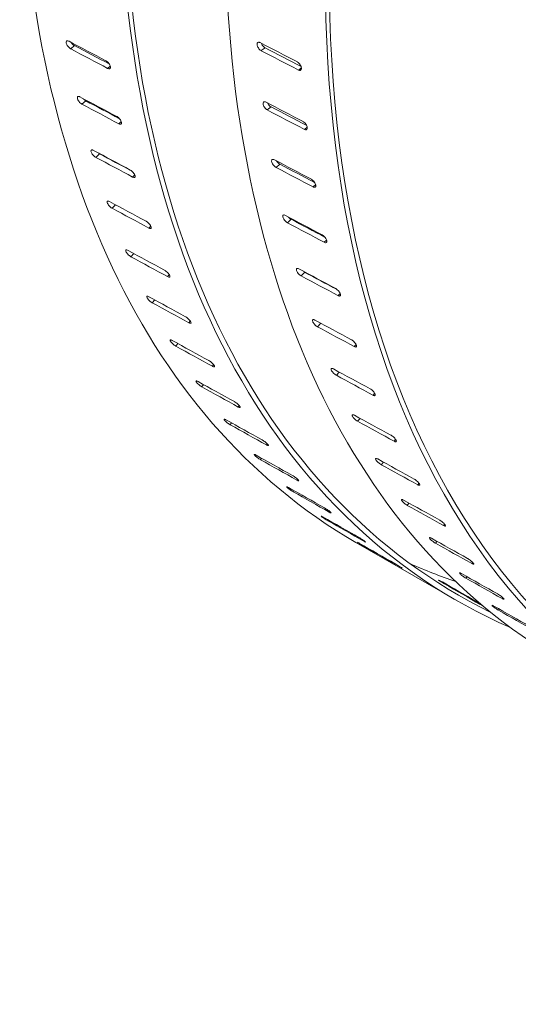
# Model space of a CAD drawing. Header units: millimetres. Extents: x 5 to 345, y 5 to 265.
# Tile 3 of 17: x 236 to 255, y 142 to 179. Entities that reach past the tile are written whole.
import ezdxf

# ---------------------------------------------------------------- set-up
doc = ezdxf.new("R2010")
doc.units = ezdxf.units.MM
doc.header["$LTSCALE"] = 1.25
doc.layers.add('Visible (ANSI)', color=7, linetype='Continuous', lineweight=9)
doc.layers.add('Visible Narrow (ANSI)', color=7, linetype='Continuous', lineweight=9)

msp = doc.modelspace()

# ---------------------------------------------------------------- linework, layer by layer
at = {"layer": 'Visible (ANSI)'}
msp.add_line((252.574, 157.202), (248.782, 159.391), dxfattribs=at)
for centre, major_axis, ratio, start_param, end_param in [((291.054, 205.909), (-30.711, -53.193), 0.57735, 5.497787, 8.63938), ((291.054, 205.909), (-30.606, -53.012), 0.57735, 5.497787, 8.63938), ((279.493, 212.584), (-30.711, -53.193), 0.57735, 5.497787, 6.283185), ((283.285, 210.395), (-30.711, -53.193), 0.57735, 5.497787, 6.347987), ((283.285, 210.395), (-30.606, -53.012), 0.57735, 5.497787, 6.321786), ((287.262, 208.098), (-30.711, -53.193), 0.57735, 5.497787, 6.283185), ((237.065, 237.079), (-816.79, 432.872), 0.055717, 1.60137, 1.603082), ((242.196, 234.117), (-814.004, 431.395), 0.055717, 1.595327, 1.596943), ((244.835, 232.594), (-820.954, 429.616), 0.051766, 1.598275, 1.599987), ((242.196, 234.117), (-816.79, 432.872), 0.055717, 1.595168, 1.59688), ((249.965, 229.631), (-820.954, 429.616), 0.051766, 1.592073, 1.593785), ((249.965, 229.631), (-818.153, 428.15), 0.051766, 1.592232, 1.593898), ((237.065, 237.079), (-814.733, 434.665), 0.057495, 1.603026, 1.604738), ((242.196, 234.117), (-814.733, 434.665), 0.057495, 1.596824, 1.598536), ((242.196, 234.117), (-811.953, 433.182), 0.057495, 1.596984, 1.598557), ((244.835, 232.594), (-818.865, 431.187), 0.053805, 1.599785, 1.601497), ((249.965, 229.631), (-818.865, 431.187), 0.053805, 1.593582, 1.595294), ((249.965, 229.631), (-816.072, 429.716), 0.053805, 1.593742, 1.595387), ((237.065, 237.079), (-812.699, 436.562), 0.059133, 1.604749, 1.606461), ((242.196, 234.117), (-809.926, 435.073), 0.059133, 1.598706, 1.600207), ((242.196, 234.117), (-812.699, 436.562), 0.059133, 1.598546, 1.600258), ((244.835, 232.594), (-816.79, 432.872), 0.055717, 1.60137, 1.603082), ((249.965, 229.631), (-814.004, 431.395), 0.055717, 1.595327, 1.596943), ((249.965, 229.631), (-816.79, 432.872), 0.055717, 1.595168, 1.59688), ((237.065, 237.079), (-810.692, 438.56), 0.060627, 1.606533, 1.608245), ((242.196, 234.117), (-810.692, 438.56), 0.060627, 1.600331, 1.602043), ((244.835, 232.594), (-814.733, 434.665), 0.057495, 1.603026, 1.604738), ((249.965, 229.631), (-814.733, 434.665), 0.057495, 1.596824, 1.598536), ((249.965, 229.631), (-811.953, 433.182), 0.057495, 1.596984, 1.598557), ((237.065, 237.079), (-808.719, 440.652), 0.061971, 1.608373, 1.610086), ((242.196, 234.117), (-808.719, 440.652), 0.061971, 1.602171, 1.603883), ((244.835, 232.594), (-812.699, 436.562), 0.059133, 1.604749, 1.606461), ((249.965, 229.631), (-809.926, 435.073), 0.059133, 1.598706, 1.600207), ((249.965, 229.631), (-812.699, 436.562), 0.059133, 1.598546, 1.600258), ((237.065, 237.079), (-806.784, 442.835), 0.063159, 1.610264, 1.611977), ((242.196, 234.117), (-806.784, 442.835), 0.063159, 1.604062, 1.605774), ((244.835, 232.594), (-810.692, 438.56), 0.060627, 1.606533, 1.608245), ((249.965, 229.631), (-810.692, 438.56), 0.060627, 1.600331, 1.602043), ((237.065, 237.079), (-804.891, 445.101), 0.06419, 1.6122, 1.613912), ((242.196, 234.117), (-804.891, 445.101), 0.06419, 1.605998, 1.60771), ((244.835, 232.594), (-808.719, 440.652), 0.061971, 1.608373, 1.610086), ((237.065, 237.079), (-803.046, 447.447), 0.065058, 1.614174, 1.615886), ((249.965, 229.631), (-808.719, 440.652), 0.061971, 1.602171, 1.603883), ((242.196, 234.117), (-803.046, 447.447), 0.065058, 1.607972, 1.609683), ((237.065, 237.079), (-801.254, 449.864), 0.06576, 1.616179, 1.617892), ((244.835, 232.594), (-806.784, 442.835), 0.063159, 1.610264, 1.611977), ((249.965, 229.631), (-806.784, 442.835), 0.063159, 1.604062, 1.605774), ((242.196, 234.117), (-801.254, 449.864), 0.06576, 1.609977, 1.611689), ((237.065, 237.079), (-799.518, 452.348), 0.066295, 1.618211, 1.619923), ((242.196, 234.117), (-799.518, 452.348), 0.066295, 1.612008, 1.61372), ((244.835, 232.594), (-804.891, 445.101), 0.06419, 1.6122, 1.613912), ((249.965, 229.631), (-804.891, 445.101), 0.06419, 1.605998, 1.60771), ((237.065, 237.079), (-797.844, 454.891), 0.06666, 1.62026, 1.621973), ((242.196, 234.117), (-797.844, 454.891), 0.06666, 1.614058, 1.61577), ((244.835, 232.594), (-803.046, 447.447), 0.065058, 1.614174, 1.615886), ((249.965, 229.631), (-803.046, 447.447), 0.065058, 1.607972, 1.609683), ((237.065, 237.079), (-796.236, 457.488), 0.066854, 1.622321, 1.624033), ((242.196, 234.117), (-796.236, 457.488), 0.066854, 1.616119, 1.617831), ((244.835, 232.594), (-801.254, 449.864), 0.06576, 1.616179, 1.617892), ((237.065, 237.079), (-794.698, 460.13), 0.066876, 1.624386, 1.626099), ((242.196, 234.117), (-794.698, 460.13), 0.066876, 1.618184, 1.619896), ((249.965, 229.631), (-801.254, 449.864), 0.06576, 1.609977, 1.611689), ((279.493, 212.584), (-30.606, -53.012), 0.57735, 0.061986, 0.113661), ((244.835, 232.594), (-799.518, 452.348), 0.066295, 1.618211, 1.619923), ((249.965, 229.631), (-799.518, 452.348), 0.066295, 1.612008, 1.61372), ((237.065, 237.079), (-789.146, 463.939), 0.066405, 1.628683, 1.630402), ((242.196, 234.117), (-789.146, 463.939), 0.066405, 1.62246, 1.624135), ((244.835, 232.594), (-797.844, 454.891), 0.06666, 1.62026, 1.621973), ((249.965, 229.631), (-797.844, 454.891), 0.06666, 1.614058, 1.61577)]:
    msp.add_ellipse(centre, major_axis=major_axis, ratio=ratio, start_param=start_param, end_param=end_param, dxfattribs=at)
for points, knots in [([(237.989, 178.073), (237.987, 178.074), (237.985, 178.076), (237.965, 178.087), (237.947, 178.101), (237.911, 178.134), (237.894, 178.153), (237.866, 178.192), (237.852, 178.214), (237.833, 178.256), (237.826, 178.276), (237.82, 178.311), (237.82, 178.328), (237.828, 178.354), (237.836, 178.364), (237.855, 178.375), (237.869, 178.377), (237.897, 178.372), (237.912, 178.367), (237.927, 178.359)], [-0.1558259, -0.1558259, -0.1558259, -0.1558259, -0.1531803, -0.1531803, -0.134046, -0.134046, -0.1149116, -0.1149116, -0.0957522, -0.0957522, -0.0765927, -0.0765927, -0.0574309, -0.0574309, -0.0382691, -0.0382691, -0.0191346, -0.0191346, -0.0026456, -0.0026456, -0.0026456, -0.0026456]), ([(238.01, 178.315), (238.015, 178.308), (238.019, 178.302), (238.038, 178.276), (238.055, 178.256), (238.091, 178.223), (238.11, 178.209), (238.129, 178.198), (238.131, 178.197), (238.134, 178.196)], [0.10852468, 0.10852468, 0.10852468, 0.10852468, 0.11491229, 0.11491229, 0.13404663, 0.13404663, 0.15318096, 0.15318096, 0.15582654, 0.15582654, 0.15582654, 0.15582654]), ([(245.196, 178.004), (245.194, 178.005), (245.192, 178.006), (245.172, 178.017), (245.154, 178.031), (245.12, 178.066), (245.104, 178.086), (245.078, 178.126), (245.066, 178.149), (245.049, 178.193), (245.044, 178.215), (245.041, 178.252), (245.043, 178.27), (245.054, 178.299), (245.063, 178.31), (245.085, 178.322), (245.1, 178.325), (245.129, 178.321), (245.145, 178.316), (245.159, 178.308)], [-0.1558259, -0.1558259, -0.1558259, -0.1558259, -0.1531803, -0.1531803, -0.134046, -0.134046, -0.1149116, -0.1149116, -0.0957522, -0.0957522, -0.0765927, -0.0765927, -0.0574309, -0.0574309, -0.0382691, -0.0382691, -0.0191346, -0.0191346, -0.0026456, -0.0026456, -0.0026456, -0.0026456]), ([(245.202, 178.286), (245.203, 178.284), (245.204, 178.281), (245.213, 178.257), (245.225, 178.234), (245.251, 178.194), (245.267, 178.174), (245.301, 178.139), (245.319, 178.125), (245.339, 178.114), (245.341, 178.113), (245.343, 178.111)], [0.09363432, 0.09363432, 0.09363432, 0.09363432, 0.09575266, 0.09575266, 0.11491229, 0.11491229, 0.13404663, 0.13404663, 0.15318096, 0.15318096, 0.15582654, 0.15582654, 0.15582654, 0.15582654]), ([(239.326, 177.621), (239.328, 177.62), (239.331, 177.618), (239.333, 177.617), (239.35, 177.607), (239.369, 177.593), (239.404, 177.56), (239.421, 177.54), (239.449, 177.502), (239.462, 177.48), (239.482, 177.438), (239.489, 177.417), (239.495, 177.382), (239.494, 177.365), (239.487, 177.339), (239.479, 177.329), (239.459, 177.318), (239.446, 177.316), (239.418, 177.321), (239.403, 177.326), (239.388, 177.334)], [-0.0026456, -0.0026456, -0.0026456, -0.0026456, 0, 0, 0, 0.0191345, 0.0191345, 0.038269, 0.038269, 0.0574325, 0.0574325, 0.0765961, 0.0765961, 0.0957573, 0.0957573, 0.1149184, 0.1149184, 0.1340527, 0.1340527, 0.1505414, 0.1505414, 0.1505414, 0.1505414]), ([(246.566, 177.575), (246.568, 177.574), (246.57, 177.572), (246.573, 177.571), (246.59, 177.561), (246.608, 177.547), (246.642, 177.513), (246.658, 177.493), (246.684, 177.452), (246.696, 177.43), (246.712, 177.385), (246.717, 177.363), (246.72, 177.326), (246.718, 177.308), (246.707, 177.279), (246.698, 177.268), (246.676, 177.256), (246.662, 177.253), (246.632, 177.257), (246.617, 177.262), (246.602, 177.27)], [-0.0026456, -0.0026456, -0.0026456, -0.0026456, 0, 0, 0, 0.0191345, 0.0191345, 0.038269, 0.038269, 0.0574325, 0.0574325, 0.0765961, 0.0765961, 0.0957573, 0.0957573, 0.1149184, 0.1149184, 0.1340527, 0.1340527, 0.1505414, 0.1505414, 0.1505414, 0.1505414]), ([(238.417, 175.978), (238.414, 175.979), (238.412, 175.981), (238.393, 175.992), (238.374, 176.006), (238.337, 176.038), (238.32, 176.057), (238.291, 176.095), (238.277, 176.116), (238.255, 176.157), (238.248, 176.177), (238.24, 176.21), (238.24, 176.226), (238.246, 176.252), (238.253, 176.261), (238.271, 176.271), (238.284, 176.272), (238.312, 176.267), (238.327, 176.262), (238.341, 176.254)], [-0.1558259, -0.1558259, -0.1558259, -0.1558259, -0.1531803, -0.1531803, -0.134046, -0.134046, -0.1149116, -0.1149116, -0.0957522, -0.0957522, -0.0765927, -0.0765927, -0.0574309, -0.0574309, -0.0382691, -0.0382691, -0.0191346, -0.0191346, -0.0026456, -0.0026456, -0.0026456, -0.0026456]), ([(238.46, 176.191), (238.471, 176.177), (238.485, 176.164), (238.516, 176.135), (238.535, 176.121), (238.554, 176.11), (238.557, 176.109), (238.559, 176.107)], [0.11974908, 0.11974908, 0.11974908, 0.11974908, 0.13404663, 0.13404663, 0.15318096, 0.15318096, 0.15582654, 0.15582654, 0.15582654, 0.15582654]), ([(245.428, 175.759), (245.426, 175.761), (245.424, 175.762), (245.405, 175.773), (245.386, 175.787), (245.351, 175.821), (245.334, 175.841), (245.307, 175.88), (245.295, 175.902), (245.277, 175.946), (245.271, 175.967), (245.266, 176.003), (245.267, 176.02), (245.277, 176.048), (245.285, 176.058), (245.306, 176.07), (245.32, 176.072), (245.349, 176.068), (245.364, 176.063), (245.379, 176.055)], [-0.1558259, -0.1558259, -0.1558259, -0.1558259, -0.1531803, -0.1531803, -0.134046, -0.134046, -0.1149116, -0.1149116, -0.0957522, -0.0957522, -0.0765927, -0.0765927, -0.0574309, -0.0574309, -0.0382691, -0.0382691, -0.0191346, -0.0191346, -0.0026456, -0.0026456, -0.0026456, -0.0026456]), ([(245.439, 176.024), (245.447, 176.007), (245.456, 175.991), (245.48, 175.956), (245.497, 175.936), (245.532, 175.902), (245.55, 175.888), (245.57, 175.877), (245.572, 175.876), (245.574, 175.875)], [0.10030357, 0.10030357, 0.10030357, 0.10030357, 0.11491229, 0.11491229, 0.13404663, 0.13404663, 0.15318096, 0.15318096, 0.15582654, 0.15582654, 0.15582654, 0.15582654]), ([(239.737, 175.513), (239.74, 175.511), (239.742, 175.51), (239.744, 175.509), (239.761, 175.499), (239.78, 175.485), (239.816, 175.452), (239.834, 175.433), (239.863, 175.396), (239.877, 175.374), (239.898, 175.333), (239.905, 175.313), (239.913, 175.28), (239.914, 175.264), (239.907, 175.239), (239.9, 175.229), (239.882, 175.22), (239.869, 175.218), (239.841, 175.223), (239.827, 175.229), (239.812, 175.236)], [-0.0026456, -0.0026456, -0.0026456, -0.0026456, 0, 0, 0, 0.0191345, 0.0191345, 0.038269, 0.038269, 0.0574325, 0.0574325, 0.0765961, 0.0765961, 0.0957573, 0.0957573, 0.1149184, 0.1149184, 0.1340527, 0.1340527, 0.1505414, 0.1505414, 0.1505414, 0.1505414]), ([(246.781, 175.319), (246.784, 175.318), (246.786, 175.317), (246.789, 175.316), (246.805, 175.306), (246.824, 175.292), (246.859, 175.258), (246.875, 175.238), (246.902, 175.199), (246.915, 175.176), (246.933, 175.133), (246.938, 175.112), (246.943, 175.075), (246.942, 175.058), (246.933, 175.03), (246.924, 175.02), (246.903, 175.008), (246.89, 175.006), (246.861, 175.01), (246.846, 175.016), (246.831, 175.023)], [-0.0026456, -0.0026456, -0.0026456, -0.0026456, 0, 0, 0, 0.0191345, 0.0191345, 0.038269, 0.038269, 0.0574325, 0.0574325, 0.0765961, 0.0765961, 0.0957573, 0.0957573, 0.1149184, 0.1149184, 0.1340527, 0.1340527, 0.1505414, 0.1505414, 0.1505414, 0.1505414]), ([(238.94, 173.965), (238.938, 173.966), (238.935, 173.967), (238.916, 173.979), (238.897, 173.992), (238.86, 174.024), (238.842, 174.043), (238.812, 174.08), (238.797, 174.1), (238.774, 174.14), (238.766, 174.159), (238.757, 174.191), (238.755, 174.206), (238.76, 174.23), (238.766, 174.239), (238.784, 174.248), (238.796, 174.249), (238.823, 174.243), (238.838, 174.238), (238.853, 174.23)], [-0.1558259, -0.1558259, -0.1558259, -0.1558259, -0.1531803, -0.1531803, -0.134046, -0.134046, -0.1149116, -0.1149116, -0.0957522, -0.0957522, -0.0765927, -0.0765927, -0.0574309, -0.0574309, -0.0382691, -0.0382691, -0.0191346, -0.0191346, -0.0026456, -0.0026456, -0.0026456, -0.0026456]), ([(239.031, 174.135), (239.045, 174.123), (239.06, 174.112), (239.076, 174.103), (239.078, 174.102), (239.081, 174.101)], [0.13797938, 0.13797938, 0.13797938, 0.13797938, 0.15318096, 0.15318096, 0.15582654, 0.15582654, 0.15582654, 0.15582654]), ([(245.759, 173.587), (245.756, 173.589), (245.754, 173.59), (245.735, 173.601), (245.716, 173.615), (245.68, 173.648), (245.663, 173.668), (245.635, 173.706), (245.622, 173.728), (245.602, 173.77), (245.595, 173.791), (245.589, 173.826), (245.59, 173.842), (245.597, 173.869), (245.605, 173.878), (245.625, 173.889), (245.638, 173.891), (245.667, 173.887), (245.681, 173.881), (245.696, 173.874)], [-0.1558259, -0.1558259, -0.1558259, -0.1558259, -0.1531803, -0.1531803, -0.134046, -0.134046, -0.1149116, -0.1149116, -0.0957522, -0.0957522, -0.0765927, -0.0765927, -0.0574309, -0.0574309, -0.0382691, -0.0382691, -0.0191346, -0.0191346, -0.0026456, -0.0026456, -0.0026456, -0.0026456]), ([(245.78, 173.829), (245.784, 173.823), (245.789, 173.816), (245.808, 173.79), (245.825, 173.771), (245.86, 173.737), (245.879, 173.724), (245.898, 173.712), (245.901, 173.711), (245.903, 173.71)], [0.10852468, 0.10852468, 0.10852468, 0.10852468, 0.11491229, 0.11491229, 0.13404663, 0.13404663, 0.15318096, 0.15318096, 0.15582654, 0.15582654, 0.15582654, 0.15582654]), ([(240.245, 173.486), (240.247, 173.484), (240.25, 173.483), (240.252, 173.482), (240.269, 173.472), (240.288, 173.458), (240.325, 173.426), (240.343, 173.407), (240.373, 173.371), (240.387, 173.35), (240.41, 173.31), (240.418, 173.291), (240.428, 173.259), (240.429, 173.243), (240.424, 173.22), (240.418, 173.211), (240.401, 173.202), (240.389, 173.201), (240.361, 173.207), (240.347, 173.212), (240.332, 173.22)], [-0.0026456, -0.0026456, -0.0026456, -0.0026456, 0, 0, 0, 0.0191345, 0.0191345, 0.038269, 0.038269, 0.0574325, 0.0574325, 0.0765961, 0.0765961, 0.0957573, 0.0957573, 0.1149184, 0.1149184, 0.1340527, 0.1340527, 0.1505414, 0.1505414, 0.1505414, 0.1505414]), ([(247.095, 173.135), (247.098, 173.134), (247.1, 173.133), (247.102, 173.131), (247.119, 173.121), (247.138, 173.108), (247.174, 173.074), (247.191, 173.055), (247.219, 173.016), (247.232, 172.994), (247.251, 172.952), (247.258, 172.931), (247.264, 172.896), (247.264, 172.88), (247.256, 172.853), (247.248, 172.844), (247.229, 172.833), (247.215, 172.831), (247.187, 172.835), (247.172, 172.841), (247.158, 172.849)], [-0.0026456, -0.0026456, -0.0026456, -0.0026456, 0, 0, 0, 0.0191345, 0.0191345, 0.038269, 0.038269, 0.0574325, 0.0574325, 0.0765961, 0.0765961, 0.0957573, 0.0957573, 0.1149184, 0.1149184, 0.1340527, 0.1340527, 0.1505414, 0.1505414, 0.1505414, 0.1505414]), ([(239.559, 172.038), (239.556, 172.039), (239.554, 172.041), (239.535, 172.052), (239.516, 172.065), (239.478, 172.097), (239.46, 172.115), (239.428, 172.151), (239.413, 172.17), (239.389, 172.208), (239.379, 172.227), (239.369, 172.258), (239.366, 172.272), (239.369, 172.295), (239.375, 172.302), (239.391, 172.311), (239.403, 172.311), (239.43, 172.305), (239.444, 172.299), (239.459, 172.292)], [-0.1558259, -0.1558259, -0.1558259, -0.1558259, -0.1531803, -0.1531803, -0.134046, -0.134046, -0.1149116, -0.1149116, -0.0957522, -0.0957522, -0.0765927, -0.0765927, -0.0574309, -0.0574309, -0.0382691, -0.0382691, -0.0191346, -0.0191346, -0.0026456, -0.0026456, -0.0026456, -0.0026456]), ([(240.848, 171.544), (240.85, 171.543), (240.853, 171.541), (240.855, 171.54), (240.872, 171.53), (240.891, 171.517), (240.929, 171.485), (240.947, 171.467), (240.978, 171.431), (240.994, 171.411), (241.018, 171.373), (241.027, 171.355), (241.038, 171.324), (241.04, 171.309), (241.037, 171.287), (241.031, 171.279), (241.015, 171.271), (241.003, 171.27), (240.976, 171.276), (240.962, 171.282), (240.947, 171.29)], [-0.0026456, -0.0026456, -0.0026456, -0.0026456, 0, 0, 0, 0.0191345, 0.0191345, 0.038269, 0.038269, 0.0574325, 0.0574325, 0.0765961, 0.0765961, 0.0957573, 0.0957573, 0.1149184, 0.1149184, 0.1340527, 0.1340527, 0.1505414, 0.1505414, 0.1505414, 0.1505414]), ([(246.186, 171.492), (246.184, 171.494), (246.181, 171.495), (246.162, 171.506), (246.143, 171.52), (246.107, 171.553), (246.089, 171.572), (246.06, 171.609), (246.046, 171.63), (246.025, 171.671), (246.017, 171.691), (246.01, 171.725), (246.009, 171.741), (246.015, 171.766), (246.022, 171.775), (246.041, 171.785), (246.054, 171.787), (246.082, 171.782), (246.096, 171.776), (246.111, 171.768)], [-0.1558259, -0.1558259, -0.1558259, -0.1558259, -0.1531803, -0.1531803, -0.134046, -0.134046, -0.1149116, -0.1149116, -0.0957522, -0.0957522, -0.0765927, -0.0765927, -0.0574309, -0.0574309, -0.0382691, -0.0382691, -0.0191346, -0.0191346, -0.0026456, -0.0026456, -0.0026456, -0.0026456]), ([(246.229, 171.706), (246.241, 171.692), (246.254, 171.678), (246.286, 171.649), (246.305, 171.635), (246.324, 171.624), (246.326, 171.623), (246.329, 171.622)], [0.11974908, 0.11974908, 0.11974908, 0.11974908, 0.13404663, 0.13404663, 0.15318096, 0.15318096, 0.15582654, 0.15582654, 0.15582654, 0.15582654]), ([(247.507, 171.027), (247.509, 171.026), (247.511, 171.024), (247.514, 171.023), (247.531, 171.013), (247.549, 171), (247.586, 170.967), (247.603, 170.948), (247.632, 170.91), (247.646, 170.889), (247.667, 170.848), (247.675, 170.828), (247.682, 170.794), (247.683, 170.778), (247.677, 170.753), (247.67, 170.744), (247.651, 170.734), (247.639, 170.732), (247.611, 170.737), (247.596, 170.743), (247.581, 170.751)], [-0.0026456, -0.0026456, -0.0026456, -0.0026456, 0, 0, 0, 0.0191345, 0.0191345, 0.038269, 0.038269, 0.0574325, 0.0574325, 0.0765961, 0.0765961, 0.0957573, 0.0957573, 0.1149184, 0.1149184, 0.1340527, 0.1340527, 0.1505414, 0.1505414, 0.1505414, 0.1505414]), ([(240.271, 170.202), (240.269, 170.203), (240.266, 170.204), (240.247, 170.216), (240.228, 170.229), (240.19, 170.26), (240.171, 170.278), (240.138, 170.312), (240.122, 170.331), (240.096, 170.368), (240.086, 170.386), (240.074, 170.415), (240.071, 170.429), (240.073, 170.449), (240.078, 170.457), (240.093, 170.464), (240.104, 170.464), (240.13, 170.457), (240.145, 170.451), (240.159, 170.443)], [-0.1558259, -0.1558259, -0.1558259, -0.1558259, -0.1531803, -0.1531803, -0.134046, -0.134046, -0.1149116, -0.1149116, -0.0957522, -0.0957522, -0.0765927, -0.0765927, -0.0574309, -0.0574309, -0.0382691, -0.0382691, -0.0191346, -0.0191346, -0.0026456, -0.0026456, -0.0026456, -0.0026456]), ([(241.545, 169.693), (241.547, 169.691), (241.55, 169.69), (241.552, 169.689), (241.569, 169.679), (241.588, 169.666), (241.626, 169.634), (241.645, 169.617), (241.678, 169.582), (241.693, 169.563), (241.719, 169.526), (241.729, 169.508), (241.741, 169.479), (241.744, 169.465), (241.743, 169.444), (241.738, 169.437), (241.723, 169.43), (241.711, 169.43), (241.685, 169.437), (241.671, 169.443), (241.656, 169.451)], [-0.0026456, -0.0026456, -0.0026456, -0.0026456, 0, 0, 0, 0.0191345, 0.0191345, 0.038269, 0.038269, 0.0574325, 0.0574325, 0.0765961, 0.0765961, 0.0957573, 0.0957573, 0.1149184, 0.1149184, 0.1340527, 0.1340527, 0.1505414, 0.1505414, 0.1505414, 0.1505414]), ([(246.71, 169.479), (246.707, 169.48), (246.705, 169.482), (246.686, 169.493), (246.667, 169.506), (246.63, 169.539), (246.612, 169.557), (246.581, 169.594), (246.567, 169.614), (246.544, 169.654), (246.535, 169.673), (246.526, 169.705), (246.525, 169.721), (246.529, 169.744), (246.536, 169.753), (246.553, 169.762), (246.565, 169.763), (246.593, 169.758), (246.607, 169.752), (246.622, 169.744)], [-0.1558259, -0.1558259, -0.1558259, -0.1558259, -0.1531803, -0.1531803, -0.134046, -0.134046, -0.1149116, -0.1149116, -0.0957522, -0.0957522, -0.0765927, -0.0765927, -0.0574309, -0.0574309, -0.0382691, -0.0382691, -0.0191346, -0.0191346, -0.0026456, -0.0026456, -0.0026456, -0.0026456]), ([(246.8, 169.649), (246.815, 169.637), (246.83, 169.627), (246.845, 169.618), (246.848, 169.616), (246.85, 169.615)], [0.13797938, 0.13797938, 0.13797938, 0.13797938, 0.15318096, 0.15318096, 0.15582654, 0.15582654, 0.15582654, 0.15582654]), ([(248.014, 169), (248.017, 168.999), (248.019, 168.997), (248.021, 168.996), (248.038, 168.986), (248.057, 168.973), (248.094, 168.94), (248.112, 168.922), (248.142, 168.885), (248.157, 168.864), (248.18, 168.825), (248.188, 168.805), (248.197, 168.773), (248.199, 168.758), (248.194, 168.734), (248.188, 168.726), (248.17, 168.717), (248.158, 168.715), (248.131, 168.721), (248.116, 168.727), (248.102, 168.734)], [-0.0026456, -0.0026456, -0.0026456, -0.0026456, 0, 0, 0, 0.0191345, 0.0191345, 0.038269, 0.038269, 0.0574325, 0.0574325, 0.0765961, 0.0765961, 0.0957573, 0.0957573, 0.1149184, 0.1149184, 0.1340527, 0.1340527, 0.1505414, 0.1505414, 0.1505414, 0.1505414]), ([(241.075, 168.461), (241.073, 168.462), (241.071, 168.463), (241.052, 168.474), (241.032, 168.488), (240.993, 168.518), (240.974, 168.535), (240.94, 168.569), (240.924, 168.587), (240.896, 168.622), (240.886, 168.639), (240.872, 168.667), (240.868, 168.679), (240.868, 168.699), (240.872, 168.705), (240.887, 168.711), (240.897, 168.711), (240.923, 168.704), (240.937, 168.698), (240.952, 168.69)], [-0.1558259, -0.1558259, -0.1558259, -0.1558259, -0.1531803, -0.1531803, -0.134046, -0.134046, -0.1149116, -0.1149116, -0.0957522, -0.0957522, -0.0765927, -0.0765927, -0.0574309, -0.0574309, -0.0382691, -0.0382691, -0.0191346, -0.0191346, -0.0026456, -0.0026456, -0.0026456, -0.0026456]), ([(242.334, 167.935), (242.336, 167.934), (242.339, 167.933), (242.341, 167.931), (242.358, 167.922), (242.377, 167.909), (242.416, 167.878), (242.435, 167.861), (242.469, 167.827), (242.486, 167.809), (242.513, 167.773), (242.523, 167.757), (242.537, 167.729), (242.541, 167.716), (242.541, 167.697), (242.537, 167.69), (242.523, 167.684), (242.512, 167.685), (242.486, 167.692), (242.472, 167.698), (242.458, 167.706)], [-0.0026456, -0.0026456, -0.0026456, -0.0026456, 0, 0, 0, 0.0191345, 0.0191345, 0.038269, 0.038269, 0.0574325, 0.0574325, 0.0765961, 0.0765961, 0.0957573, 0.0957573, 0.1149184, 0.1149184, 0.1340527, 0.1340527, 0.1505414, 0.1505414, 0.1505414, 0.1505414]), ([(247.328, 167.552), (247.326, 167.554), (247.324, 167.555), (247.304, 167.566), (247.285, 167.579), (247.248, 167.611), (247.229, 167.629), (247.197, 167.665), (247.182, 167.685), (247.158, 167.723), (247.149, 167.741), (247.138, 167.772), (247.136, 167.787), (247.139, 167.809), (247.144, 167.817), (247.161, 167.825), (247.173, 167.826), (247.199, 167.819), (247.214, 167.814), (247.228, 167.806)], [-0.1558259, -0.1558259, -0.1558259, -0.1558259, -0.1531803, -0.1531803, -0.134046, -0.134046, -0.1149116, -0.1149116, -0.0957522, -0.0957522, -0.0765927, -0.0765927, -0.0574309, -0.0574309, -0.0382691, -0.0382691, -0.0191346, -0.0191346, -0.0026456, -0.0026456, -0.0026456, -0.0026456]), ([(241.97, 166.818), (241.968, 166.82), (241.965, 166.821), (241.946, 166.832), (241.927, 166.845), (241.887, 166.875), (241.867, 166.892), (241.833, 166.924), (241.815, 166.941), (241.787, 166.975), (241.775, 166.991), (241.76, 167.017), (241.755, 167.029), (241.754, 167.047), (241.757, 167.052), (241.771, 167.057), (241.781, 167.056), (241.806, 167.048), (241.82, 167.042), (241.835, 167.034)], [-0.1558259, -0.1558259, -0.1558259, -0.1558259, -0.1531803, -0.1531803, -0.134046, -0.134046, -0.1149116, -0.1149116, -0.0957522, -0.0957522, -0.0765927, -0.0765927, -0.0574309, -0.0574309, -0.0382691, -0.0382691, -0.0191346, -0.0191346, -0.0026456, -0.0026456, -0.0026456, -0.0026456]), ([(248.617, 167.058), (248.62, 167.057), (248.622, 167.056), (248.624, 167.054), (248.641, 167.045), (248.66, 167.031), (248.698, 166.999), (248.716, 166.981), (248.748, 166.946), (248.763, 166.926), (248.787, 166.887), (248.796, 166.869), (248.807, 166.838), (248.809, 166.823), (248.806, 166.801), (248.801, 166.793), (248.784, 166.785), (248.772, 166.785), (248.746, 166.791), (248.731, 166.797), (248.717, 166.804)], [-0.0026456, -0.0026456, -0.0026456, -0.0026456, 0, 0, 0, 0.0191345, 0.0191345, 0.038269, 0.038269, 0.0574325, 0.0574325, 0.0765961, 0.0765961, 0.0957573, 0.0957573, 0.1149184, 0.1149184, 0.1340527, 0.1340527, 0.1505414, 0.1505414, 0.1505414, 0.1505414]), ([(243.214, 166.276), (243.216, 166.275), (243.218, 166.274), (243.221, 166.273), (243.238, 166.263), (243.257, 166.25), (243.297, 166.22), (243.316, 166.203), (243.351, 166.171), (243.368, 166.153), (243.397, 166.119), (243.408, 166.103), (243.423, 166.077), (243.428, 166.065), (243.429, 166.047), (243.426, 166.042), (243.413, 166.037), (243.402, 166.038), (243.377, 166.046), (243.363, 166.052), (243.349, 166.06)], [-0.0026456, -0.0026456, -0.0026456, -0.0026456, 0, 0, 0, 0.0191345, 0.0191345, 0.038269, 0.038269, 0.0574325, 0.0574325, 0.0765961, 0.0765961, 0.0957573, 0.0957573, 0.1149184, 0.1149184, 0.1340527, 0.1340527, 0.1505414, 0.1505414, 0.1505414, 0.1505414]), ([(248.041, 165.716), (248.038, 165.717), (248.036, 165.719), (248.017, 165.73), (247.997, 165.743), (247.959, 165.774), (247.94, 165.792), (247.908, 165.826), (247.892, 165.846), (247.866, 165.882), (247.856, 165.9), (247.843, 165.929), (247.84, 165.943), (247.842, 165.964), (247.847, 165.971), (247.862, 165.978), (247.874, 165.978), (247.9, 165.972), (247.914, 165.966), (247.929, 165.958)], [-0.1558259, -0.1558259, -0.1558259, -0.1558259, -0.1531803, -0.1531803, -0.134046, -0.134046, -0.1149116, -0.1149116, -0.0957522, -0.0957522, -0.0765927, -0.0765927, -0.0574309, -0.0574309, -0.0382691, -0.0382691, -0.0191346, -0.0191346, -0.0026456, -0.0026456, -0.0026456, -0.0026456]), ([(242.953, 165.279), (242.95, 165.28), (242.948, 165.281), (242.929, 165.292), (242.909, 165.305), (242.869, 165.334), (242.849, 165.351), (242.813, 165.382), (242.795, 165.398), (242.765, 165.43), (242.753, 165.445), (242.736, 165.47), (242.731, 165.481), (242.728, 165.497), (242.731, 165.502), (242.743, 165.505), (242.753, 165.504), (242.778, 165.496), (242.792, 165.489), (242.806, 165.481)], [-0.1558259, -0.1558259, -0.1558259, -0.1558259, -0.1531803, -0.1531803, -0.134046, -0.134046, -0.1149116, -0.1149116, -0.0957522, -0.0957522, -0.0765927, -0.0765927, -0.0574309, -0.0574309, -0.0382691, -0.0382691, -0.0191346, -0.0191346, -0.0026456, -0.0026456, -0.0026456, -0.0026456]), ([(249.314, 165.207), (249.317, 165.206), (249.319, 165.204), (249.321, 165.203), (249.338, 165.193), (249.357, 165.18), (249.396, 165.149), (249.414, 165.131), (249.447, 165.096), (249.463, 165.077), (249.489, 165.04), (249.498, 165.023), (249.511, 164.993), (249.514, 164.98), (249.512, 164.959), (249.507, 164.952), (249.492, 164.945), (249.481, 164.944), (249.454, 164.951), (249.44, 164.957), (249.426, 164.965)], [-0.0026456, -0.0026456, -0.0026456, -0.0026456, 0, 0, 0, 0.0191345, 0.0191345, 0.038269, 0.038269, 0.0574325, 0.0574325, 0.0765961, 0.0765961, 0.0957573, 0.0957573, 0.1149184, 0.1149184, 0.1340527, 0.1340527, 0.1505414, 0.1505414, 0.1505414, 0.1505414]), ([(244.182, 164.72), (244.184, 164.718), (244.187, 164.717), (244.189, 164.716), (244.206, 164.706), (244.226, 164.693), (244.266, 164.664), (244.286, 164.648), (244.321, 164.616), (244.339, 164.599), (244.369, 164.567), (244.382, 164.552), (244.398, 164.528), (244.404, 164.517), (244.406, 164.501), (244.403, 164.496), (244.391, 164.492), (244.381, 164.494), (244.357, 164.502), (244.343, 164.509), (244.328, 164.517)], [-0.0026456, -0.0026456, -0.0026456, -0.0026456, 0, 0, 0, 0.0191345, 0.0191345, 0.038269, 0.038269, 0.0574325, 0.0574325, 0.0765961, 0.0765961, 0.0957573, 0.0957573, 0.1149184, 0.1149184, 0.1340527, 0.1340527, 0.1505414, 0.1505414, 0.1505414, 0.1505414]), ([(244.021, 163.845), (244.019, 163.847), (244.017, 163.848), (243.998, 163.859), (243.978, 163.872), (243.937, 163.9), (243.916, 163.916), (243.88, 163.945), (243.861, 163.962), (243.83, 163.992), (243.817, 164.006), (243.799, 164.028), (243.792, 164.038), (243.788, 164.053), (243.791, 164.057), (243.802, 164.059), (243.812, 164.057), (243.836, 164.048), (243.849, 164.042), (243.864, 164.034)], [-0.1558259, -0.1558259, -0.1558259, -0.1558259, -0.1531803, -0.1531803, -0.134046, -0.134046, -0.1149116, -0.1149116, -0.0957522, -0.0957522, -0.0765927, -0.0765927, -0.0574309, -0.0574309, -0.0382691, -0.0382691, -0.0191346, -0.0191346, -0.0026456, -0.0026456, -0.0026456, -0.0026456]), ([(248.845, 163.975), (248.843, 163.976), (248.84, 163.978), (248.821, 163.989), (248.802, 164.002), (248.763, 164.032), (248.743, 164.05), (248.71, 164.083), (248.693, 164.101), (248.666, 164.136), (248.655, 164.153), (248.641, 164.181), (248.637, 164.194), (248.637, 164.213), (248.642, 164.22), (248.656, 164.225), (248.667, 164.225), (248.693, 164.218), (248.707, 164.212), (248.721, 164.204)], [-0.1558259, -0.1558259, -0.1558259, -0.1558259, -0.1531803, -0.1531803, -0.134046, -0.134046, -0.1149116, -0.1149116, -0.0957522, -0.0957522, -0.0765927, -0.0765927, -0.0574309, -0.0574309, -0.0382691, -0.0382691, -0.0191346, -0.0191346, -0.0026456, -0.0026456, -0.0026456, -0.0026456]), ([(245.237, 163.268), (245.239, 163.267), (245.241, 163.266), (245.244, 163.264), (245.261, 163.255), (245.28, 163.242), (245.321, 163.213), (245.342, 163.198), (245.378, 163.168), (245.397, 163.152), (245.428, 163.121), (245.441, 163.107), (245.459, 163.084), (245.465, 163.074), (245.469, 163.06), (245.467, 163.056), (245.456, 163.054), (245.446, 163.055), (245.422, 163.065), (245.409, 163.071), (245.394, 163.079)], [-0.0026456, -0.0026456, -0.0026456, -0.0026456, 0, 0, 0, 0.0191345, 0.0191345, 0.038269, 0.038269, 0.0574325, 0.0574325, 0.0765961, 0.0765961, 0.0957573, 0.0957573, 0.1149184, 0.1149184, 0.1340527, 0.1340527, 0.1505414, 0.1505414, 0.1505414, 0.1505414]), ([(250.103, 163.45), (250.106, 163.448), (250.108, 163.447), (250.11, 163.446), (250.127, 163.436), (250.147, 163.423), (250.186, 163.392), (250.205, 163.375), (250.238, 163.342), (250.255, 163.323), (250.282, 163.288), (250.293, 163.271), (250.307, 163.243), (250.311, 163.23), (250.31, 163.211), (250.306, 163.205), (250.292, 163.199), (250.281, 163.199), (250.255, 163.206), (250.241, 163.212), (250.227, 163.22)], [-0.0026456, -0.0026456, -0.0026456, -0.0026456, 0, 0, 0, 0.0191345, 0.0191345, 0.038269, 0.038269, 0.0574325, 0.0574325, 0.0765961, 0.0765961, 0.0957573, 0.0957573, 0.1149184, 0.1149184, 0.1340527, 0.1340527, 0.1505414, 0.1505414, 0.1505414, 0.1505414]), ([(245.174, 162.521), (245.171, 162.523), (245.169, 162.524), (245.15, 162.535), (245.13, 162.547), (245.089, 162.575), (245.068, 162.59), (245.03, 162.619), (245.011, 162.634), (244.978, 162.662), (244.964, 162.675), (244.945, 162.696), (244.938, 162.705), (244.933, 162.718), (244.934, 162.721), (244.945, 162.722), (244.954, 162.72), (244.977, 162.71), (244.991, 162.703), (245.005, 162.695)], [-0.1558259, -0.1558259, -0.1558259, -0.1558259, -0.1531803, -0.1531803, -0.134046, -0.134046, -0.1149116, -0.1149116, -0.0957522, -0.0957522, -0.0765927, -0.0765927, -0.0574309, -0.0574309, -0.0382691, -0.0382691, -0.0191346, -0.0191346, -0.0026456, -0.0026456, -0.0026456, -0.0026456]), ([(249.739, 162.333), (249.737, 162.334), (249.735, 162.335), (249.716, 162.346), (249.696, 162.359), (249.657, 162.389), (249.637, 162.406), (249.602, 162.438), (249.585, 162.456), (249.556, 162.489), (249.544, 162.505), (249.529, 162.531), (249.524, 162.543), (249.523, 162.561), (249.527, 162.567), (249.54, 162.571), (249.551, 162.571), (249.576, 162.563), (249.59, 162.557), (249.604, 162.549)], [-0.1558259, -0.1558259, -0.1558259, -0.1558259, -0.1531803, -0.1531803, -0.134046, -0.134046, -0.1149116, -0.1149116, -0.0957522, -0.0957522, -0.0765927, -0.0765927, -0.0574309, -0.0574309, -0.0382691, -0.0382691, -0.0191346, -0.0191346, -0.0026456, -0.0026456, -0.0026456, -0.0026456]), ([(246.375, 161.926), (246.377, 161.925), (246.38, 161.923), (246.382, 161.922), (246.399, 161.912), (246.419, 161.9), (246.46, 161.872), (246.481, 161.857), (246.519, 161.828), (246.538, 161.813), (246.57, 161.784), (246.584, 161.771), (246.603, 161.75), (246.61, 161.741), (246.616, 161.728), (246.614, 161.725), (246.604, 161.724), (246.595, 161.726), (246.571, 161.736), (246.558, 161.743), (246.543, 161.751)], [-0.0026456, -0.0026456, -0.0026456, -0.0026456, 0, 0, 0, 0.0191345, 0.0191345, 0.038269, 0.038269, 0.0574325, 0.0574325, 0.0765961, 0.0765961, 0.0957573, 0.0957573, 0.1149184, 0.1149184, 0.1340527, 0.1340527, 0.1505414, 0.1505414, 0.1505414, 0.1505414]), ([(250.983, 161.791), (250.986, 161.79), (250.988, 161.788), (250.99, 161.787), (251.007, 161.777), (251.027, 161.764), (251.066, 161.734), (251.086, 161.717), (251.12, 161.685), (251.138, 161.667), (251.166, 161.634), (251.178, 161.618), (251.193, 161.592), (251.198, 161.58), (251.199, 161.562), (251.195, 161.556), (251.182, 161.551), (251.172, 161.552), (251.147, 161.56), (251.133, 161.566), (251.118, 161.574)], [-0.0026456, -0.0026456, -0.0026456, -0.0026456, 0, 0, 0, 0.0191345, 0.0191345, 0.038269, 0.038269, 0.0574325, 0.0574325, 0.0765961, 0.0765961, 0.0957573, 0.0957573, 0.1149184, 0.1149184, 0.1340527, 0.1340527, 0.1505414, 0.1505414, 0.1505414, 0.1505414]), ([(246.407, 161.31), (246.404, 161.311), (246.402, 161.312), (246.383, 161.323), (246.363, 161.336), (246.321, 161.362), (246.3, 161.377), (246.261, 161.404), (246.241, 161.419), (246.207, 161.445), (246.193, 161.457), (246.172, 161.476), (246.164, 161.484), (246.158, 161.495), (246.159, 161.498), (246.168, 161.497), (246.177, 161.494), (246.2, 161.484), (246.213, 161.477), (246.228, 161.469)], [-0.1558259, -0.1558259, -0.1558259, -0.1558259, -0.1531803, -0.1531803, -0.134046, -0.134046, -0.1149116, -0.1149116, -0.0957522, -0.0957522, -0.0765927, -0.0765927, -0.0574309, -0.0574309, -0.0382691, -0.0382691, -0.0191346, -0.0191346, -0.0026456, -0.0026456, -0.0026456, -0.0026456]), ([(250.722, 160.793), (250.72, 160.794), (250.718, 160.796), (250.698, 160.807), (250.679, 160.82), (250.639, 160.849), (250.618, 160.865), (250.583, 160.896), (250.565, 160.913), (250.535, 160.945), (250.522, 160.96), (250.506, 160.984), (250.5, 160.995), (250.498, 161.011), (250.5, 161.016), (250.513, 161.02), (250.523, 161.018), (250.547, 161.01), (250.561, 161.003), (250.575, 160.995)], [-0.1558259, -0.1558259, -0.1558259, -0.1558259, -0.1531803, -0.1531803, -0.134046, -0.134046, -0.1149116, -0.1149116, -0.0957522, -0.0957522, -0.0765927, -0.0765927, -0.0574309, -0.0574309, -0.0382691, -0.0382691, -0.0191346, -0.0191346, -0.0026456, -0.0026456, -0.0026456, -0.0026456]), ([(247.595, 160.695), (247.597, 160.694), (247.6, 160.693), (247.602, 160.691), (247.619, 160.682), (247.639, 160.669), (247.681, 160.642), (247.702, 160.628), (247.74, 160.6), (247.76, 160.586), (247.794, 160.559), (247.808, 160.547), (247.829, 160.528), (247.837, 160.52), (247.843, 160.509), (247.842, 160.506), (247.833, 160.507), (247.824, 160.51), (247.801, 160.52), (247.788, 160.527), (247.774, 160.536)], [-0.0026456, -0.0026456, -0.0026456, -0.0026456, 0, 0, 0, 0.0191345, 0.0191345, 0.038269, 0.038269, 0.0574325, 0.0574325, 0.0765961, 0.0765961, 0.0957573, 0.0957573, 0.1149184, 0.1149184, 0.1340527, 0.1340527, 0.1505414, 0.1505414, 0.1505414, 0.1505414]), ([(247.718, 160.213), (247.715, 160.214), (247.713, 160.216), (247.694, 160.227), (247.674, 160.239), (247.632, 160.265), (247.61, 160.279), (247.57, 160.305), (247.55, 160.318), (247.515, 160.343), (247.499, 160.354), (247.478, 160.371), (247.469, 160.378), (247.461, 160.387), (247.462, 160.389), (247.47, 160.387), (247.479, 160.384), (247.501, 160.372), (247.515, 160.365), (247.529, 160.357)], [-0.1558259, -0.1558259, -0.1558259, -0.1558259, -0.1531803, -0.1531803, -0.134046, -0.134046, -0.1149116, -0.1149116, -0.0957522, -0.0957522, -0.0765927, -0.0765927, -0.0574309, -0.0574309, -0.0382691, -0.0382691, -0.0191346, -0.0191346, -0.0026456, -0.0026456, -0.0026456, -0.0026456]), ([(251.951, 160.234), (251.954, 160.233), (251.956, 160.231), (251.958, 160.23), (251.975, 160.22), (251.995, 160.207), (252.035, 160.178), (252.055, 160.162), (252.091, 160.131), (252.109, 160.114), (252.139, 160.082), (252.151, 160.067), (252.168, 160.042), (252.173, 160.031), (252.176, 160.015), (252.173, 160.01), (252.161, 160.007), (252.151, 160.008), (252.126, 160.017), (252.112, 160.023), (252.098, 160.031)], [-0.0026456, -0.0026456, -0.0026456, -0.0026456, 0, 0, 0, 0.0191345, 0.0191345, 0.038269, 0.038269, 0.0574325, 0.0574325, 0.0765961, 0.0765961, 0.0957573, 0.0957573, 0.1149184, 0.1149184, 0.1340527, 0.1340527, 0.1505414, 0.1505414, 0.1505414, 0.1505414]), ([(248.893, 159.58), (248.896, 159.578), (248.898, 159.577), (248.9, 159.576), (248.917, 159.566), (248.937, 159.554), (248.98, 159.527), (249.001, 159.513), (249.041, 159.487), (249.061, 159.474), (249.096, 159.449), (249.111, 159.438), (249.133, 159.421), (249.141, 159.413), (249.149, 159.405), (249.149, 159.403), (249.14, 159.405), (249.132, 159.408), (249.109, 159.42), (249.096, 159.427), (249.082, 159.435)], [-0.0026456, -0.0026456, -0.0026456, -0.0026456, 0, 0, 0, 0.0191345, 0.0191345, 0.038269, 0.038269, 0.0574325, 0.0574325, 0.0765961, 0.0765961, 0.0957573, 0.0957573, 0.1149184, 0.1149184, 0.1340527, 0.1340527, 0.1505414, 0.1505414, 0.1505414, 0.1505414]), ([(251.791, 159.36), (251.789, 159.361), (251.786, 159.362), (251.767, 159.373), (251.747, 159.386), (251.707, 159.414), (251.686, 159.43), (251.649, 159.46), (251.631, 159.476), (251.599, 159.506), (251.586, 159.52), (251.568, 159.543), (251.562, 159.553), (251.558, 159.567), (251.56, 159.571), (251.571, 159.574), (251.581, 159.572), (251.605, 159.563), (251.619, 159.556), (251.633, 159.548)], [-0.1558259, -0.1558259, -0.1558259, -0.1558259, -0.1531803, -0.1531803, -0.134046, -0.134046, -0.1149116, -0.1149116, -0.0957522, -0.0957522, -0.0765927, -0.0765927, -0.0574309, -0.0574309, -0.0382691, -0.0382691, -0.0191346, -0.0191346, -0.0026456, -0.0026456, -0.0026456, -0.0026456]), ([(249.104, 159.234), (249.102, 159.236), (249.099, 159.237), (249.08, 159.248), (249.06, 159.26), (249.017, 159.285), (248.995, 159.299), (248.955, 159.323), (248.934, 159.336), (248.897, 159.359), (248.882, 159.369), (248.858, 159.384), (248.849, 159.39), (248.84, 159.397), (248.84, 159.398), (248.848, 159.395), (248.856, 159.391), (248.878, 159.378), (248.891, 159.371), (248.906, 159.363)], [-0.1558259, -0.1558259, -0.1558259, -0.1558259, -0.1531803, -0.1531803, -0.134046, -0.134046, -0.1149116, -0.1149116, -0.0957522, -0.0957522, -0.0765927, -0.0765927, -0.0574309, -0.0574309, -0.0382691, -0.0382691, -0.0191346, -0.0191346, -0.0026456, -0.0026456, -0.0026456, -0.0026456]), ([(253.006, 158.783), (253.008, 158.781), (253.011, 158.78), (253.013, 158.779), (253.03, 158.769), (253.05, 158.756), (253.09, 158.728), (253.111, 158.712), (253.148, 158.682), (253.166, 158.666), (253.197, 158.636), (253.21, 158.621), (253.228, 158.599), (253.235, 158.589), (253.239, 158.574), (253.236, 158.57), (253.225, 158.568), (253.216, 158.57), (253.191, 158.579), (253.178, 158.586), (253.164, 158.594)], [-0.0026456, -0.0026456, -0.0026456, -0.0026456, 0, 0, 0, 0.0191345, 0.0191345, 0.038269, 0.038269, 0.0574325, 0.0574325, 0.0765961, 0.0765961, 0.0957573, 0.0957573, 0.1149184, 0.1149184, 0.1340527, 0.1340527, 0.1505414, 0.1505414, 0.1505414, 0.1505414]), ([(250.267, 158.581), (250.27, 158.58), (250.272, 158.578), (250.274, 158.577), (250.291, 158.567), (250.312, 158.555), (250.354, 158.53), (250.376, 158.517), (250.417, 158.492), (250.437, 158.479), (250.474, 158.456), (250.489, 158.446), (250.512, 158.431), (250.521, 158.425), (250.53, 158.418), (250.53, 158.417), (250.523, 158.42), (250.515, 158.424), (250.493, 158.436), (250.48, 158.444), (250.465, 158.452)], [-0.0026456, -0.0026456, -0.0026456, -0.0026456, 0, 0, 0, 0.0191345, 0.0191345, 0.038269, 0.038269, 0.0574325, 0.0574325, 0.0765961, 0.0765961, 0.0957573, 0.0957573, 0.1149184, 0.1149184, 0.1340527, 0.1340527, 0.1505414, 0.1505414, 0.1505414, 0.1505414]), ([(252.943, 158.036), (252.941, 158.037), (252.938, 158.038), (252.919, 158.049), (252.899, 158.062), (252.858, 158.089), (252.837, 158.104), (252.799, 158.133), (252.78, 158.148), (252.747, 158.177), (252.734, 158.19), (252.714, 158.21), (252.707, 158.22), (252.702, 158.232), (252.704, 158.236), (252.714, 158.237), (252.723, 158.234), (252.747, 158.224), (252.76, 158.218), (252.775, 158.209)], [-0.1558259, -0.1558259, -0.1558259, -0.1558259, -0.1531803, -0.1531803, -0.134046, -0.134046, -0.1149116, -0.1149116, -0.0957522, -0.0957522, -0.0765927, -0.0765927, -0.0574309, -0.0574309, -0.0382691, -0.0382691, -0.0191346, -0.0191346, -0.0026456, -0.0026456, -0.0026456, -0.0026456]), ([(251.965, 157.923), (251.951, 157.931), (251.938, 157.939), (251.917, 157.952), (251.909, 157.958), (251.903, 157.964), (251.904, 157.964), (251.915, 157.961), (251.925, 157.957), (251.951, 157.946), (251.968, 157.938), (252.007, 157.919), (252.028, 157.909), (252.07, 157.887), (252.093, 157.875), (252.137, 157.851), (252.157, 157.84), (252.177, 157.828), (252.179, 157.827), (252.181, 157.826)], [0.0026456, 0.0026456, 0.0026456, 0.0026456, 0.0191346, 0.0191346, 0.0382691, 0.0382691, 0.0574311, 0.0574311, 0.076593, 0.076593, 0.0957527, 0.0957527, 0.1149123, 0.1149123, 0.1340466, 0.1340466, 0.153181, 0.153181, 0.1558265, 0.1558265, 0.1558265, 0.1558265]), ([(254.145, 157.44), (254.147, 157.439), (254.149, 157.438), (254.152, 157.436), (254.168, 157.426), (254.188, 157.414), (254.229, 157.386), (254.25, 157.371), (254.288, 157.342), (254.307, 157.327), (254.34, 157.298), (254.354, 157.285), (254.373, 157.264), (254.38, 157.255), (254.385, 157.243), (254.383, 157.239), (254.373, 157.238), (254.364, 157.241), (254.341, 157.251), (254.327, 157.258), (254.313, 157.266)], [-0.0026456, -0.0026456, -0.0026456, -0.0026456, 0, 0, 0, 0.0191345, 0.0191345, 0.038269, 0.038269, 0.0574325, 0.0574325, 0.0765961, 0.0765961, 0.0957573, 0.0957573, 0.1149184, 0.1149184, 0.1340527, 0.1340527, 0.1505414, 0.1505414, 0.1505414, 0.1505414]), ([(253.559, 157.008), (253.547, 157.013), (253.532, 157.02), (253.496, 157.038), (253.474, 157.049), (253.432, 157.071), (253.41, 157.083), (253.366, 157.107), (253.346, 157.118), (253.329, 157.128), (253.326, 157.13), (253.324, 157.131), (253.322, 157.132)], [-0.07396144, -0.07396144, -0.07396144, -0.07396144, -0.05743271, -0.05743271, -0.03826896, -0.03826896, -0.01913448, -0.01913448, 0, 0, 0, 0.00264557, 0.00264557, 0.00264557, 0.00264557]), ([(254.176, 156.824), (254.174, 156.825), (254.171, 156.827), (254.152, 156.838), (254.132, 156.85), (254.09, 156.877), (254.069, 156.891), (254.03, 156.918), (254.011, 156.933), (253.977, 156.959), (253.962, 156.972), (253.941, 156.991), (253.934, 156.999), (253.927, 157.009), (253.928, 157.012), (253.938, 157.012), (253.946, 157.009), (253.97, 156.998), (253.983, 156.991), (253.997, 156.983)], [-0.1558259, -0.1558259, -0.1558259, -0.1558259, -0.1531803, -0.1531803, -0.134046, -0.134046, -0.1149116, -0.1149116, -0.0957522, -0.0957522, -0.0765927, -0.0765927, -0.0574309, -0.0574309, -0.0382691, -0.0382691, -0.0191346, -0.0191346, -0.0026456, -0.0026456, -0.0026456, -0.0026456])]:
    msp.add_open_spline(points, degree=3, knots=knots, dxfattribs=at)
at = {"layer": 'Visible Narrow (ANSI)'}
for p, q in [((238.134, 178.196), (237.989, 178.073)), ((245.343, 178.111), (245.196, 178.004)), ((239.487, 177.418), (239.388, 177.334)), ((246.717, 177.354), (246.602, 177.27)), ((238.559, 176.107), (238.417, 175.978)), ((245.574, 175.875), (245.428, 175.759)), ((239.903, 175.319), (239.812, 175.236)), ((246.938, 175.108), (246.831, 175.023)), ((239.081, 174.101), (238.94, 173.965)), ((245.903, 173.71), (245.759, 173.587)), ((240.414, 173.3), (240.332, 173.22)), ((247.257, 172.933), (247.158, 172.849)), ((239.686, 172.169), (239.559, 172.038)), ((246.329, 171.622), (246.186, 171.492)), ((241.021, 171.366), (240.947, 171.29)), ((247.672, 170.833), (247.581, 170.751)), ((240.382, 170.323), (240.271, 170.202)), ((246.85, 169.615), (246.71, 169.479)), ((241.721, 169.521), (241.656, 169.451)), ((241.17, 168.571), (241.075, 168.461)), ((248.184, 168.814), (248.102, 168.734)), ((242.514, 167.771), (242.458, 167.706)), ((247.456, 167.684), (247.328, 167.552)), ((242.049, 166.916), (241.97, 166.818)), ((248.79, 166.88), (248.717, 166.804)), ((243.396, 166.119), (243.349, 166.06)), ((248.151, 165.837), (248.041, 165.716)), ((243.018, 165.364), (242.953, 165.279)), ((249.49, 165.036), (249.426, 164.965)), ((244.368, 164.568), (244.328, 164.517)), ((248.939, 164.085), (248.845, 163.975)), ((244.073, 163.917), (244.021, 163.845)), ((250.283, 163.285), (250.227, 163.22)), ((245.426, 163.123), (245.394, 163.079)), ((245.213, 162.579), (245.174, 162.521)), ((249.819, 162.431), (249.739, 162.333)), ((246.567, 161.787), (246.543, 161.751)), ((251.166, 161.633), (251.118, 161.574)), ((246.434, 161.352), (246.407, 161.31)), ((250.787, 160.878), (250.722, 160.793)), ((247.79, 160.562), (247.774, 160.536)), ((247.734, 160.24), (247.718, 160.213)), ((252.137, 160.083), (252.098, 160.031)), ((249.092, 159.452), (249.082, 159.435)), ((249.11, 159.245), (249.104, 159.234)), ((251.842, 159.431), (251.791, 159.36)), ((250.469, 158.459), (250.465, 158.452)), ((253.195, 158.637), (253.164, 158.594)), ((252.982, 158.093), (252.943, 158.036)), ((252.181, 157.826), (252.17, 157.803)), ((254.337, 157.301), (254.313, 157.266)), ((253.535, 157.028), (253.531, 157.021)), ((254.203, 156.866), (254.176, 156.824))]:
    msp.add_line(p, q, dxfattribs=at)

doc.saveas('drawing.dxf')
